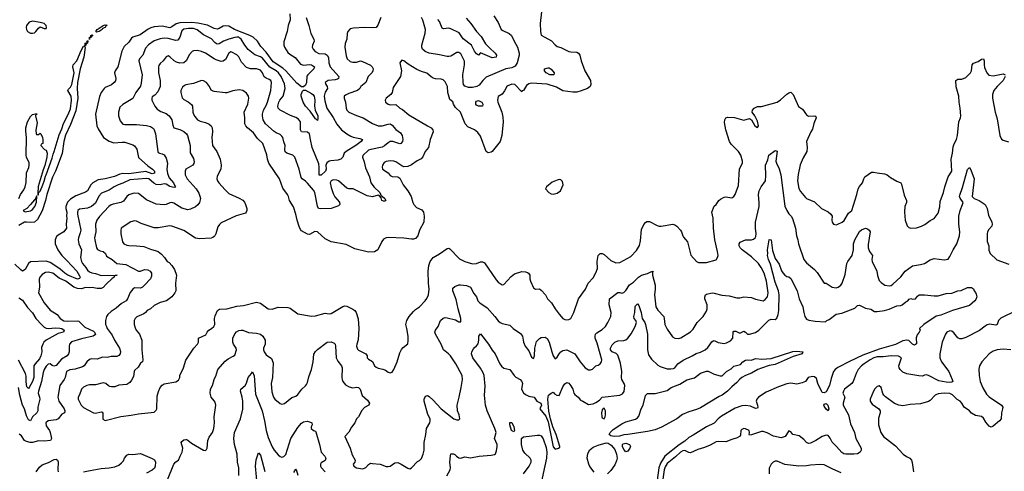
# Model space of a CAD drawing. Header units: inches. Extents: x 1552611 to 1694776, y 811966 to 917215.
# Tile 129 of 256: x 1608020 to 1618043, y 852236 to 856829. Entities that reach past the tile are written whole.
import ezdxf

# ---------------------------------------------------------------- set-up
doc = ezdxf.new("R2010")
doc.units = ezdxf.units.IN
doc.header["$MEASUREMENT"] = 0
doc.layers.add('B6805', color=7, linetype='Continuous')
doc.layers.add('B6815', color=7, linetype='Continuous')

msp = doc.modelspace()

# ---------------------------------------------------------------- linework, layer by layer
at = {"layer": 'B6805', "color": 5}
for points, elevation in [([(1610000, 856739), (1609999, 856739), (1609933, 856773), (1609835, 856795), (1609770, 856801), (1609650, 856798), (1609613, 856787), (1609570, 856755), (1609550, 856747), (1609470, 856762), (1609390, 856755), (1609354, 856746), (1609328, 856732), (1609246, 856674), (1609172, 856650), (1609159, 856641), (1609130, 856600), (1609085, 856555), (1609061, 856510), (1609018, 856350), (1608991, 856310), (1608986, 856290), (1608999, 856230), (1608994, 856206), (1608982, 856190), (1608953, 856167), (1608890, 856139), (1608879, 856130), (1608850, 856088), (1608831, 856049), (1608793, 855870), (1608806, 855750), (1608818, 855718), (1608873, 855630), (1608930, 855593), (1608978, 855578), (1609064, 855584), (1609090, 855582), (1609170, 855556), (1609190, 855545), (1609214, 855514), (1609230, 855429), (1609323, 855343), (1609373, 855310), (1609391, 855290), (1609393, 855267), (1609370, 855263), (1609305, 855285), (1609130, 855263), (1609070, 855265), (1609041, 855259), (1608985, 855235), (1608890, 855212), (1608818, 855202), (1608763, 855170), (1608745, 855150), (1608710, 855090), (1608690, 855074), (1608590, 855039), (1608536, 855004), (1608505, 854975), (1608489, 854930), (1608489, 854909), (1608499, 854870), (1608495, 854830), (1608501, 854810), (1608492, 854750), (1608497, 854710), (1608469, 854670), (1608410, 854638), (1608395, 854625), (1608380, 854590), (1608380, 854550), (1608407, 854490), (1608449, 854430), (1608501, 854381), (1608601, 854270), (1608630, 854225), (1608635, 854210), (1608630, 854197), (1608610, 854191), (1608510, 854231), (1608478, 854250), (1608431, 854291), (1608377, 854330), (1608330, 854359), (1608290, 854373), (1608130, 854365), (1608108, 854350), (1608077, 854290), (1608050, 854272), (1608030, 854284), (1607970, 854344)], 820), ([(1610000, 856605), (1609973, 856633), (1609890, 856676), (1609826, 856726), (1609790, 856739), (1609739, 856741), (1609690, 856732), (1609670, 856715), (1609650, 856650), (1609630, 856620), (1609610, 856617), (1609530, 856638), (1609490, 856640), (1609450, 856636), (1609390, 856615), (1609330, 856573), (1609301, 856539), (1609272, 856468), (1609241, 856430), (1609233, 856410), (1609266, 856270), (1609256, 856184), (1609248, 856152), (1609203, 856090), (1609171, 856029), (1609070, 855967), (1609041, 855939), (1609025, 855890), (1609027, 855850), (1609042, 855802), (1609070, 855768), (1609090, 855763), (1609210, 855763), (1609310, 855753), (1609350, 855742), (1609381, 855721), (1609390, 855710), (1609402, 855670), (1609425, 855490), (1609430, 855480), (1609444, 855470), (1609470, 855466), (1609490, 855454), (1609510, 855420), (1609523, 855370), (1609518, 855310), (1609524, 855264), (1609542, 855222), (1609586, 855170), (1609598, 855138), (1609606, 855130), (1609599, 855121), (1609574, 855126), (1609550, 855134), (1609510, 855156), (1609490, 855161), (1609451, 855149), (1609410, 855153), (1609385, 855165), (1609333, 855210), (1609310, 855215), (1609141, 855199), (1609070, 855166), (1609022, 855150), (1608981, 855130), (1608930, 855097), (1608854, 855066), (1608827, 855033), (1608790, 854963), (1608750, 854928), (1608710, 854911), (1608630, 854901), (1608613, 854890), (1608608, 854872), (1608609, 854850), (1608641, 854690), (1608637, 854663), (1608617, 854610), (1608616, 854590), (1608621, 854550), (1608650, 854490), (1608640, 854410), (1608648, 854370), (1608659, 854350), (1608693, 854310), (1608710, 854282), (1608730, 854264), (1608753, 854253), (1608790, 854249), (1608850, 854227), (1609011, 854230), (1608993, 854227), (1608982, 854218), (1608982, 854210), (1608962, 854198), (1608900, 854140), (1608870, 854104), (1608850, 854097), (1608810, 854095), (1608756, 854104), (1608730, 854101), (1608690, 854107), (1608648, 854092), (1608610, 854094), (1608570, 854110), (1608488, 854170), (1608421, 854201), (1608357, 854250), (1608310, 854261), (1608283, 854257), (1608250, 854239), (1608224, 854210), (1608219, 854190), (1608222, 854110), (1608213, 854050), (1608270, 853948), (1608330, 853876), (1608400, 853830), (1608433, 853790), (1608470, 853766), (1608503, 853763), (1608608, 853768), (1608623, 853763), (1608682, 853702), (1608770, 853661), (1608782, 853650), (1608790, 853629), (1608769, 853611), (1608650, 853584), (1608546, 853554), (1608526, 853530), (1608522, 853510), (1608522, 853450), (1608517, 853430), (1608504, 853410), (1608445, 853375), (1608390, 853313), (1608366, 853306), (1608350, 853312), (1608330, 853329), (1608310, 853326), (1608290, 853304), (1608270, 853271), (1608259, 853241), (1608241, 853150), (1608210, 853050), (1608207, 853030), (1608223, 852990), (1608224, 852970), (1608204, 852890), (1608204, 852850), (1608194, 852830), (1608151, 852790), (1608131, 852749), (1608110, 852760), (1608090, 852799), (1608068, 852870), (1608048, 852910), (1608021, 853010), (1608008, 853088)], 840), ([(1608010, 855010), (1608028, 855050), (1608062, 855098), (1608075, 855130), (1608085, 855175), (1608088, 855270), (1608114, 855326), (1608118, 855350), (1608115, 855375), (1608090, 855430), (1608086, 855450), (1608089, 855630), (1608083, 855697), (1608084, 855730), (1608101, 855790), (1608130, 855846), (1608150, 855865), (1608190, 855874), (1608194, 855870), (1608182, 855858), (1608182, 855850), (1608199, 855781), (1608185, 855705), (1608187, 855667), (1608190, 855662), (1608210, 855662), (1608230, 855674), (1608234, 855670), (1608252, 855632), (1608254, 855610), (1608254, 855570), (1608238, 855562), (1608234, 855550), (1608274, 855510), (1608290, 855502), (1608299, 855470), (1608296, 855430), (1608275, 855345), (1608258, 855302), (1608209, 855131), (1608203, 855063), (1608206, 855046), (1608210, 855047), (1608213, 855067), (1608220, 855080), (1608230, 855086), (1608250, 855131), (1608270, 855188), (1608281, 855239), (1608290, 855253), (1608350, 855420), (1608359, 855461), (1608372, 855490), (1608422, 855658), (1608450, 855718), (1608467, 855773), (1608515, 855865), (1608538, 855922), (1608546, 856010), (1608544, 856050), (1608509, 856110), (1608517, 856123), (1608538, 856142), (1608551, 856170), (1608573, 856287), (1608561, 856350), (1608565, 856370), (1608601, 856410), (1608645, 856515), (1608670, 856559), (1608679, 856559), (1608686, 856546), (1608673, 856447), (1608637, 856330), (1608608, 856192), (1608605, 856130), (1608612, 856030), (1608590, 855902), (1608536, 855764), (1608485, 855655), (1608468, 855592), (1608452, 855468), (1608386, 855290), (1608354, 855226), (1608296, 855050), (1608283, 854990), (1608250, 854885), (1608202, 854798), (1608169, 854771), (1608130, 854765), (1608090, 854771), (1608070, 854770), (1608010, 854736)], 780), ([(1610000, 856432), (1609910, 856490), (1609870, 856506), (1609825, 856515), (1609790, 856513), (1609775, 856505), (1609750, 856474), (1609715, 856410), (1609690, 856390), (1609650, 856387), (1609616, 856396), (1609591, 856411), (1609550, 856452), (1609530, 856461), (1609510, 856452), (1609479, 856410), (1609450, 856384), (1609436, 856364), (1609432, 856348), (1609434, 856290), (1609451, 856210), (1609450, 856149), (1609426, 856094), (1609397, 856063), (1609370, 856044), (1609364, 856030), (1609365, 856010), (1609395, 855950), (1609420, 855920), (1609457, 855897), (1609510, 855876), (1609542, 855850), (1609567, 855810), (1609578, 855758), (1609590, 855730), (1609650, 855712), (1609690, 855692), (1609717, 855670), (1609729, 855650), (1609755, 855550), (1609755, 855475), (1609790, 855419), (1609796, 855384), (1609794, 855366), (1609783, 855350), (1609711, 855309), (1609703, 855290), (1609706, 855250), (1609724, 855210), (1609815, 855110), (1609844, 855064), (1609855, 855035), (1609859, 855010), (1609850, 854970), (1609835, 854945), (1609810, 854926), (1609759, 854901), (1609730, 854897), (1609670, 854914), (1609590, 854964), (1609570, 854969), (1609550, 854967), (1609510, 854950), (1609490, 854946), (1609410, 854954), (1609310, 854996), (1609230, 855060), (1609190, 855066), (1609170, 855063), (1609132, 855048), (1609110, 855030), (1609075, 854985), (1609051, 854969), (1608970, 854953), (1608950, 854945), (1608929, 854930), (1608831, 854829), (1608806, 854790), (1608793, 854750), (1608794, 854670), (1608783, 854610), (1608784, 854590), (1608802, 854510), (1608813, 854493), (1608839, 854479), (1608870, 854470), (1608892, 854450), (1608905, 854425), (1608962, 854390), (1609010, 854350), (1609100, 854340), (1609230, 854270), (1609250, 854272), (1609290, 854287), (1609324, 854284), (1609348, 854270), (1609360, 854250), (1609360, 854220), (1609350, 854193), (1609292, 854128), (1609270, 854109), (1609250, 854100), (1609190, 854102), (1609170, 854090), (1609144, 854056), (1609119, 853990), (1609103, 853970), (1609057, 853943), (1609003, 853897), (1608950, 853863), (1608916, 853830), (1608902, 853810), (1608894, 853770), (1608895, 853730), (1608902, 853710), (1608911, 853690), (1608962, 853622), (1608985, 853570), (1609037, 853490), (1609046, 853454), (1609042, 853430), (1609030, 853414), (1609010, 853405), (1608950, 853404), (1608910, 853395), (1608863, 853397), (1608810, 853376), (1608750, 853379), (1608730, 853373), (1608702, 853350), (1608675, 853310), (1608660, 853300), (1608585, 853275), (1608530, 853268), (1608495, 853250), (1608482, 853190), (1608474, 853170), (1608429, 853110), (1608408, 852990), (1608417, 852950), (1608473, 852870), (1608481, 852850), (1608480, 852840), (1608475, 852830), (1608450, 852816), (1608412, 852770), (1608390, 852761), (1608310, 852751), (1608287, 852730), (1608290, 852698), (1608323, 852650), (1608329, 852630), (1608344, 852570), (1608335, 852550), (1608270, 852542), (1608210, 852547), (1608150, 852530), (1608128, 852528), (1608090, 852539), (1608070, 852550), (1608037, 852597), (1608014, 852614)], 860), ([(1610000, 856100), (1609990, 856102), (1609970, 856113), (1609952, 856150), (1609921, 856190), (1609890, 856208), (1609870, 856210), (1609790, 856181), (1609712, 856168), (1609699, 856161), (1609678, 856142), (1609660, 856110), (1609659, 856090), (1609673, 856033), (1609690, 856018), (1609735, 855995), (1609768, 855968), (1609780, 855950), (1609784, 855890), (1609789, 855869), (1609804, 855844), (1609831, 855811), (1609856, 855796), (1609910, 855783), (1609950, 855767), (1609970, 855750), (1609980, 855730), (1609983, 855690), (1609975, 855630), (1609983, 855550), (1610000, 855527)], 880), ([(1610000, 854625), (1609987, 854613), (1609970, 854607), (1609850, 854599), (1609810, 854606), (1609690, 854684), (1609570, 854730), (1609550, 854734), (1609430, 854712), (1609390, 854712), (1609255, 854755), (1609210, 854780), (1609190, 854784), (1609150, 854773), (1609053, 854710), (1609048, 854690), (1609050, 854650), (1609066, 854570), (1609079, 854550), (1609110, 854535), (1609130, 854532), (1609210, 854530), (1609282, 854522), (1609350, 854494), (1609410, 854480), (1609430, 854470), (1609463, 854443), (1609493, 854410), (1609521, 854370), (1609540, 854360), (1609570, 854330), (1609595, 854290), (1609616, 854230), (1609606, 854150), (1609609, 854070), (1609600, 854050), (1609568, 854012), (1609515, 853970), (1609450, 853952), (1609390, 853923), (1609350, 853888), (1609317, 853870), (1609301, 853850), (1609283, 853837), (1609214, 853806), (1609197, 853790), (1609185, 853770), (1609184, 853730), (1609195, 853695), (1609207, 853670), (1609238, 853630), (1609263, 853570), (1609262, 853470), (1609275, 853370), (1609270, 853349), (1609250, 853337), (1609226, 853294), (1609190, 853260), (1609185, 853250), (1609179, 853201), (1609158, 853162), (1609141, 853139), (1609110, 853120), (1609030, 853112), (1608990, 853097), (1608955, 853095), (1608939, 853099), (1608925, 853105), (1608897, 853130), (1608870, 853137), (1608790, 853117), (1608730, 853116), (1608705, 853110), (1608668, 853092), (1608649, 853070), (1608630, 853014), (1608614, 852990), (1608616, 852970), (1608647, 852910), (1608670, 852884), (1608770, 852830), (1608790, 852827), (1608850, 852841), (1608858, 852838), (1608867, 852827), (1608867, 852767), (1608890, 852753), (1609048, 852792), (1609154, 852806), (1609230, 852822), (1609390, 852837), (1609410, 852859), (1609415, 852870), (1609419, 853001), (1609432, 853048), (1609451, 853089), (1609470, 853111), (1609490, 853125), (1609610, 853147), (1609636, 853164), (1609649, 853190), (1609649, 853210), (1609686, 853290), (1609712, 853368), (1609794, 853490), (1609829, 853530), (1609839, 853550), (1609841, 853590), (1609915, 853625), (1609928, 853650), (1609946, 853670), (1609973, 853687), (1609997, 853710), (1610000, 853717)], 880), ([(1608010, 854001), (1608050, 853976), (1608101, 853901), (1608150, 853847), (1608184, 853790), (1608245, 853725), (1608270, 853703), (1608291, 853691), (1608310, 853688), (1608385, 853695), (1608430, 853693), (1608450, 853687), (1608473, 853670), (1608465, 853650), (1608410, 853637), (1608290, 853570), (1608267, 853550), (1608254, 853530), (1608243, 853497), (1608244, 853450), (1608236, 853410), (1608220, 853380), (1608176, 853330), (1608165, 853310), (1608163, 853190), (1608150, 853148), (1608117, 853090), (1608110, 853080), (1608094, 853094), (1608086, 853146), (1608085, 853205), (1608079, 853230), (1608007, 853367)], 820), ([(1610000, 852952), (1609968, 852990), (1609960, 853030), (1609963, 853070), (1609981, 853110), (1609998, 853170), (1610000, 853174)], 860), ([(1609526, 852150), (1609590, 852310), (1609610, 852334), (1609636, 852350), (1609652, 852390), (1609675, 852430), (1609680, 852470), (1609665, 852530), (1609670, 852538), (1609690, 852556), (1609710, 852561), (1609719, 852559), (1609733, 852553), (1609770, 852522), (1609890, 852451), (1609910, 852448), (1609921, 852459), (1609927, 852473), (1609935, 852550), (1609950, 852582), (1609984, 852630), (1609996, 852670), (1610000, 852701)], 860), ([(1608670, 852231), (1608736, 852244), (1608850, 852265), (1608930, 852271), (1608990, 852282), (1609030, 852299), (1609057, 852323), (1609076, 852344), (1609086, 852370), (1609110, 852402), (1609130, 852410), (1609170, 852406), (1609250, 852417), (1609370, 852367), (1609392, 852352), (1609401, 852330), (1609398, 852290), (1609391, 852269), (1609370, 852248), (1609310, 852217)], 860), ([(1608188, 852230), (1608222, 852278), (1608250, 852302), (1608313, 852327), (1608370, 852357), (1608390, 852361), (1608405, 852350), (1608411, 852331), (1608407, 852250), (1608411, 852230)], 860)]:
    msp.add_lwpolyline(points, dxfattribs=dict(at, elevation=elevation))
for points, elevation in [([(1608150, 856815), (1608117, 856803), (1608089, 856771), (1608086, 856750), (1608089, 856730), (1608101, 856710), (1608130, 856693), (1608150, 856691), (1608170, 856696), (1608185, 856710), (1608210, 856744), (1608230, 856756), (1608270, 856739), (1608290, 856739), (1608294, 856750), (1608289, 856770), (1608269, 856790), (1608230, 856802)], 820), ([(1608803, 856703), (1608795, 856710), (1608810, 856731), (1608870, 856771), (1608890, 856778), (1608912, 856772), (1608898, 856762), (1608890, 856750), (1608862, 856738), (1608858, 856730), (1608830, 856709)], 780), ([(1608682, 856562), (1608687, 856573), (1608688, 856590), (1608695, 856595), (1608708, 856592), (1608705, 856605), (1608710, 856616), (1608714, 856614), (1608710, 856590), (1608695, 856585), (1608690, 856562)], 780), ([(1608730, 856629), (1608730, 856650), (1608749, 856651), (1608743, 856663), (1608745, 856670), (1608756, 856676), (1608763, 856670), (1608755, 856665), (1608750, 856650), (1608731, 856649)], 780), ([(1608190, 855035), (1608179, 855001), (1608170, 854996), (1608131, 854949), (1608092, 854908), (1608056, 854890), (1608061, 854881), (1608075, 854875), (1608130, 854886), (1608150, 854898), (1608175, 854930), (1608190, 854972), (1608194, 855034)], 780)]:
    msp.add_lwpolyline(points, close=True, dxfattribs=dict(at, elevation=elevation))
at = {"layer": 'B6815', "color": 5}
for points, elevation in [([(1613331, 856910), (1613319, 856790), (1613320, 856710), (1613330, 856673), (1613435, 856615), (1613470, 856574), (1613490, 856558), (1613530, 856546), (1613610, 856507), (1613630, 856502), (1613690, 856500), (1613710, 856490), (1613723, 856470), (1613734, 856410), (1613774, 856310), (1613829, 856210), (1613833, 856170), (1613827, 856150), (1613799, 856130), (1613735, 856105), (1613690, 856093), (1613650, 856093), (1613550, 856107), (1613484, 856144), (1613390, 856175), (1613230, 856183), (1613203, 856177), (1613180, 856160), (1613150, 856109), (1613136, 856104), (1613130, 856095), (1613061, 856170), (1613030, 856175), (1612990, 856158), (1612980, 856150), (1612955, 856105), (1612930, 856072), (1612890, 856048), (1612884, 856010), (1612888, 855992), (1612929, 855889), (1612938, 855838), (1612940, 855790), (1612928, 855652), (1612910, 855592), (1612830, 855490), (1612818, 855482), (1612790, 855475), (1612768, 855488), (1612710, 855644), (1612683, 855683), (1612650, 855710), (1612581, 855741), (1612556, 855770), (1612508, 855890), (1612457, 855937), (1612437, 855970), (1612430, 855994), (1612397, 856017), (1612378, 856090), (1612374, 856150), (1612350, 856197), (1612330, 856216), (1612310, 856225), (1612253, 856227), (1612230, 856236), (1612208, 856248), (1612165, 856285), (1612110, 856301), (1612063, 856323), (1611976, 856376), (1611930, 856412), (1611910, 856417), (1611905, 856415), (1611891, 856389), (1611907, 856310), (1611898, 856250), (1611821, 856139), (1611811, 856089), (1611797, 856070), (1611749, 856030), (1611740, 856010), (1611744, 855990), (1611770, 855970), (1611790, 855963), (1611850, 855967), (1611888, 855930), (1611917, 855917), (1611983, 855863), (1612170, 855748), (1612210, 855730), (1612227, 855710), (1612228, 855690), (1612199, 855610), (1612182, 855530), (1612149, 855490), (1612125, 855435), (1612106, 855414), (1612067, 855393), (1612010, 855352), (1611970, 855335), (1611930, 855333), (1611910, 855342), (1611850, 855384), (1611830, 855392), (1611790, 855395), (1611752, 855388), (1611730, 855376), (1611712, 855350), (1611709, 855330), (1611714, 855310), (1611770, 855273), (1611790, 855246), (1611810, 855236), (1611870, 855230), (1611890, 855218), (1611925, 855150), (1611970, 855090), (1612004, 855030), (1612022, 854970), (1612033, 854950), (1612060, 854920), (1612114, 854894), (1612129, 854870), (1612139, 854830), (1612134, 854770), (1612090, 854690), (1612072, 854630), (1612050, 854604), (1612030, 854597), (1612010, 854597), (1611930, 854607), (1611770, 854614), (1611750, 854611), (1611723, 854597), (1611705, 854575), (1611665, 854490), (1611632, 854468), (1611570, 854466), (1611430, 854500), (1611344, 854544), (1611189, 854569), (1611130, 854601), (1611050, 854673), (1611024, 854676), (1610970, 854646), (1610950, 854648), (1610890, 854681), (1610877, 854697), (1610865, 854725), (1610845, 854790), (1610832, 854850), (1610807, 854927), (1610767, 854990), (1610755, 855030), (1610745, 855050), (1610697, 855117), (1610666, 855210), (1610556, 855370), (1610543, 855410), (1610536, 855456), (1610494, 855570), (1610442, 855622), (1610399, 855679), (1610339, 855730), (1610322, 855750), (1610313, 855770), (1610313, 855830), (1610306, 855890), (1610341, 855970), (1610352, 856030), (1610348, 856050), (1610330, 856082), (1610290, 856110), (1610255, 856115), (1610190, 856107), (1610130, 856086), (1610110, 856084), (1610000, 856100)], 880), ([(1610771, 856889), (1610773, 856827), (1610752, 856770), (1610743, 856710), (1610710, 856604), (1610708, 856570), (1610714, 856550), (1610750, 856496), (1610770, 856478), (1610824, 856444), (1610877, 856377), (1610910, 856365), (1610970, 856373), (1610990, 856370), (1611020, 856350), (1611013, 856330), (1610952, 856270), (1610944, 856256), (1610941, 856190), (1610930, 856162), (1610910, 856145), (1610890, 856147), (1610842, 856182), (1610729, 856310), (1610697, 856337), (1610601, 856401), (1610530, 856500), (1610475, 856555), (1610441, 856610), (1610396, 856650), (1610363, 856670), (1610208, 856728), (1610150, 856762), (1610110, 856768), (1610090, 856762), (1610050, 856738), (1610030, 856732), (1610000, 856739)], 820), ([(1611697, 856850), (1611667, 856773), (1611650, 856751), (1611610, 856746), (1611530, 856751), (1611417, 856743), (1611385, 856735), (1611361, 856710), (1611354, 856690), (1611350, 856630), (1611334, 856586), (1611329, 856550), (1611342, 856462), (1611354, 856430), (1611384, 856404), (1611410, 856397), (1611450, 856397), (1611490, 856410), (1611510, 856404), (1611590, 856365), (1611607, 856350), (1611617, 856330), (1611615, 856310), (1611607, 856293), (1611569, 856250), (1611543, 856190), (1611494, 856150), (1611482, 856130), (1611460, 856110), (1611370, 856079), (1611338, 856062), (1611324, 856050), (1611322, 856030), (1611335, 855990), (1611342, 855930), (1611350, 855910), (1611370, 855890), (1611450, 855854), (1611518, 855830), (1611612, 855772), (1611670, 855750), (1611710, 855751), (1611770, 855768), (1611790, 855769), (1611810, 855757), (1611850, 855712), (1611897, 855677), (1611913, 855653), (1611920, 855610), (1611917, 855590), (1611901, 855570), (1611890, 855566), (1611819, 855590), (1611790, 855589), (1611770, 855578), (1611735, 855545), (1611710, 855532), (1611594, 855510), (1611570, 855501), (1611512, 855448), (1611508, 855430), (1611525, 855385), (1611541, 855321), (1611580, 855230), (1611596, 855170), (1611630, 855125), (1611686, 855070), (1611698, 855038), (1611710, 855036), (1611738, 855010), (1611747, 854990), (1611736, 854984), (1611724, 854984), (1611706, 854990), (1611698, 855018), (1611681, 855041), (1611670, 855044), (1611610, 855028), (1611558, 855038), (1611415, 855110), (1611370, 855109), (1611350, 855115), (1611264, 855190), (1611250, 855197), (1611210, 855200), (1611190, 855192), (1611181, 855170), (1611190, 855122), (1611210, 855061), (1611229, 855029), (1611275, 854975), (1611280, 854950), (1611265, 854935), (1611190, 854909), (1611085, 854905), (1611061, 854910), (1611052, 854932), (1611024, 855070), (1611010, 855097), (1610950, 855167), (1610930, 855186), (1610894, 855210), (1610884, 855224), (1610865, 855310), (1610821, 855430), (1610802, 855450), (1610739, 855470), (1610724, 855484), (1610719, 855510), (1610724, 855550), (1610708, 855588), (1610699, 855630), (1610690, 855646), (1610670, 855662), (1610630, 855678), (1610610, 855691), (1610523, 855770), (1610500, 855810), (1610491, 855850), (1610492, 855870), (1610503, 855910), (1610530, 855956), (1610543, 855990), (1610576, 856110), (1610583, 856190), (1610578, 856210), (1610561, 856221), (1610530, 856233), (1610510, 856248), (1610492, 856290), (1610470, 856315), (1610430, 856329), (1610368, 856330), (1610330, 856342), (1610278, 856398), (1610250, 856452), (1610230, 856471), (1610179, 856499), (1610170, 856501), (1610148, 856490), (1610116, 856424), (1610090, 856408), (1610070, 856404), (1610020, 856420), (1610000, 856432)], 860), ([(1610935, 856850), (1610964, 856770), (1610983, 856690), (1611013, 856630), (1611016, 856610), (1611000, 856570), (1610998, 856550), (1611006, 856530), (1611027, 856507), (1611065, 856485), (1611130, 856482), (1611150, 856470), (1611163, 856443), (1611168, 856390), (1611182, 856350), (1611268, 856250), (1611266, 856230), (1611255, 856225), (1611230, 856217), (1611161, 856210), (1611129, 856190), (1611136, 856170), (1611150, 856150), (1611153, 856130), (1611128, 856092), (1611121, 856050), (1611125, 856005), (1611145, 855930), (1611210, 855835), (1611250, 855767), (1611296, 855710), (1611350, 855669), (1611390, 855646), (1611416, 855636), (1611482, 855622), (1611508, 855610), (1611495, 855590), (1611443, 855550), (1611342, 855490), (1611323, 855470), (1611309, 855430), (1611290, 855410), (1611258, 855402), (1611186, 855394), (1611170, 855390), (1611147, 855373), (1611138, 855350), (1611140, 855310), (1611132, 855290), (1611090, 855247), (1611070, 855247), (1611068, 855250), (1611069, 855329), (1611064, 855364), (1610998, 855530), (1610979, 855610), (1610971, 855670), (1610950, 855686), (1610889, 855690), (1610877, 855710), (1610877, 855790), (1610858, 855818), (1610830, 855835), (1610775, 855855), (1610670, 855910), (1610651, 855930), (1610649, 855950), (1610659, 855990), (1610668, 856012), (1610702, 856050), (1610721, 856130), (1610716, 856176), (1610681, 856250), (1610653, 856290), (1610632, 856310), (1610565, 856345), (1610490, 856437), (1610470, 856452), (1610412, 856472), (1610347, 856527), (1610311, 856570), (1610275, 856630), (1610262, 856642), (1610250, 856650), (1610230, 856653), (1610210, 856649), (1610150, 856632), (1610094, 856610), (1610050, 856583), (1610030, 856581), (1610010, 856594), (1610000, 856605)], 840), ([(1612848, 856868), (1612890, 856802), (1612920, 856730), (1612938, 856718), (1613004, 856690), (1613025, 856670), (1613052, 856610), (1613089, 856550), (1613105, 856490), (1613105, 856470), (1613084, 856390), (1613063, 856357), (1613030, 856341), (1612970, 856328), (1612770, 856246), (1612733, 856210), (1612696, 856164), (1612672, 856148), (1612630, 856138), (1612590, 856141), (1612552, 856152), (1612538, 856170), (1612533, 856193), (1612530, 856270), (1612547, 856370), (1612547, 856407), (1612510, 856483), (1612502, 856490), (1612490, 856497), (1612470, 856494), (1612410, 856459), (1612390, 856454), (1612370, 856455), (1612293, 856473), (1612189, 856489), (1612147, 856507), (1612122, 856530), (1612114, 856550), (1612114, 856570), (1612147, 856693), (1612150, 856730), (1612124, 856824), (1612110, 856850)], 860), ([(1612565, 856845), (1612614, 856790), (1612670, 856710), (1612717, 856657), (1612763, 856583), (1612802, 856542), (1612861, 856490), (1612875, 856470), (1612870, 856449), (1612830, 856442), (1612710, 856491), (1612690, 856468), (1612670, 856483), (1612650, 856510), (1612618, 856570), (1612536, 856636), (1612494, 856694), (1612410, 856737), (1612390, 856742), (1612335, 856735), (1612322, 856742), (1612295, 856810), (1612278, 856830)], 840), ([(1610000, 853717), (1610005, 853730), (1610004, 853790), (1610010, 853818), (1610035, 853870), (1610055, 853885), (1610130, 853887), (1610230, 853914), (1610297, 853923), (1610430, 853955), (1610470, 853947), (1610550, 853888), (1610590, 853884), (1610650, 853906), (1610750, 853902), (1610774, 853894), (1610850, 853839), (1610990, 853814), (1611030, 853818), (1611130, 853843), (1611170, 853838), (1611190, 853841), (1611310, 853912), (1611330, 853918), (1611350, 853914), (1611410, 853885), (1611430, 853870), (1611446, 853850), (1611466, 853786), (1611474, 853690), (1611466, 853574), (1611452, 853530), (1611450, 853510), (1611460, 853480), (1611470, 853467), (1611545, 853430), (1611556, 853410), (1611556, 853390), (1611570, 853376), (1611610, 853354), (1611633, 853310), (1611650, 853296), (1611670, 853285), (1611716, 853276), (1611744, 853264), (1611770, 853244), (1611790, 853237), (1611810, 853243), (1611829, 853270), (1611864, 853350), (1611890, 853442), (1611905, 853475), (1611924, 853496), (1611970, 853532), (1611975, 853565), (1611974, 853610), (1611962, 853690), (1611952, 853730), (1611962, 853770), (1611985, 853810), (1612030, 853862), (1612050, 853882), (1612090, 853908), (1612148, 853970), (1612165, 853995), (1612180, 854030), (1612188, 854090), (1612180, 854150), (1612177, 854270), (1612186, 854330), (1612199, 854370), (1612230, 854410), (1612293, 854447), (1612370, 854501), (1612390, 854504), (1612398, 854498), (1612498, 854398), (1612550, 854369), (1612630, 854346), (1612670, 854350), (1612710, 854367), (1612730, 854367), (1612750, 854356), (1612870, 854183), (1612890, 854161), (1612930, 854131), (1612950, 854135), (1613023, 854217), (1613056, 854244), (1613130, 854268), (1613170, 854266), (1613190, 854258), (1613201, 854250), (1613214, 854230), (1613214, 854194), (1613220, 854170), (1613250, 854103), (1613270, 854087), (1613310, 854091), (1613330, 854079), (1613372, 854030), (1613394, 853990), (1613432, 853950), (1613470, 853888), (1613510, 853834), (1613550, 853791), (1613570, 853779), (1613590, 853775), (1613610, 853779), (1613630, 853791), (1613661, 853850), (1613709, 853990), (1613779, 854090), (1613806, 854150), (1613857, 854203), (1613885, 854255), (1613902, 854298), (1613899, 854370), (1613910, 854431), (1613930, 854450), (1613950, 854450), (1613970, 854441), (1614039, 854379), (1614090, 854358), (1614130, 854361), (1614240, 854420), (1614298, 854482), (1614329, 854531), (1614341, 854579), (1614350, 854695), (1614374, 854746), (1614390, 854767), (1614404, 854776), (1614430, 854777), (1614510, 854736), (1614530, 854730), (1614550, 854729), (1614670, 854749), (1614690, 854743), (1614708, 854730), (1614746, 854690), (1614758, 854670), (1614769, 854630), (1614776, 854616), (1614818, 854570), (1614853, 854433), (1614911, 854370), (1614930, 854361), (1615010, 854359), (1615110, 854387), (1615125, 854410), (1615129, 854431), (1615125, 854470), (1615095, 854590), (1615083, 854710), (1615080, 854810), (1615067, 854870), (1615090, 854931), (1615110, 854951), (1615137, 854990), (1615155, 855005), (1615190, 855023), (1615210, 855026), (1615270, 855016), (1615290, 855031), (1615304, 855050), (1615336, 855144), (1615349, 855311), (1615377, 855370), (1615379, 855390), (1615360, 855450), (1615337, 855490), (1615263, 855563), (1615247, 855590), (1615208, 855710), (1615196, 855784), (1615198, 855810), (1615210, 855831), (1615230, 855838), (1615296, 855836), (1615390, 855807), (1615450, 855825), (1615471, 855811), (1615505, 855750), (1615530, 855732), (1615542, 855750), (1615530, 855798), (1615504, 855850), (1615475, 855890), (1615481, 855910), (1615497, 855930), (1615530, 855945), (1615570, 855946), (1615730, 855991), (1615766, 856014), (1615830, 856072), (1615850, 856086), (1615870, 856091), (1615894, 856070), (1615947, 855947), (1615990, 855919), (1616030, 855860), (1616050, 855847), (1616113, 855853), (1616126, 855846), (1616128, 855830), (1616105, 855775), (1616090, 855717), (1616072, 855688), (1616030, 855590), (1616038, 855530), (1616033, 855490), (1615995, 855425), (1615966, 855354), (1615944, 855256), (1615939, 855190), (1615953, 855113), (1615970, 855082), (1616021, 855021), (1616030, 855012), (1616110, 854976), (1616182, 854910), (1616250, 854876), (1616278, 854850), (1616292, 854830), (1616288, 854790), (1616292, 854770), (1616306, 854750), (1616330, 854744), (1616350, 854750), (1616393, 854770), (1616414, 854786), (1616458, 854862), (1616491, 854890), (1616543, 855050), (1616556, 855110), (1616568, 855132), (1616598, 855170), (1616612, 855210), (1616624, 855230), (1616690, 855279), (1616710, 855279), (1616750, 855270), (1616823, 855263), (1616850, 855251), (1616884, 855224), (1616948, 855188), (1616990, 855170), (1616998, 855158), (1617024, 855044), (1617048, 854990), (1617047, 854970), (1617029, 854930), (1617026, 854870), (1617034, 854790), (1617054, 854734), (1617070, 854716), (1617090, 854708), (1617150, 854714), (1617199, 854730), (1617235, 854745), (1617290, 854786), (1617330, 854808), (1617370, 854862), (1617386, 854926), (1617390, 854981), (1617424, 855070), (1617437, 855130), (1617472, 855230), (1617509, 855290), (1617503, 855410), (1617516, 855470), (1617523, 855537), (1617533, 855567), (1617555, 855610), (1617568, 855650), (1617579, 855790), (1617597, 855830), (1617599, 855850), (1617595, 855930), (1617582, 855990), (1617580, 856050), (1617553, 856147), (1617550, 856210), (1617570, 856224), (1617610, 856225), (1617650, 856240), (1617698, 856290), (1617709, 856310), (1617717, 856370), (1617730, 856388), (1617776, 856404), (1617810, 856427), (1617830, 856431), (1617838, 856410), (1617837, 856370), (1617843, 856343), (1617867, 856287), (1617885, 856265), (1617930, 856258), (1618030, 856278), (1618053, 856270)], 880), ([(1618052, 856250), (1618032, 856210), (1617969, 856151), (1617937, 856110), (1617924, 856070), (1617923, 856030), (1617950, 855890), (1617970, 855822), (1617996, 855650), (1618015, 855615), (1618030, 855604), (1618087, 855587)], 880), ([(1610000, 855527), (1610027, 855490), (1610060, 855410), (1610072, 855350), (1610067, 855310), (1610030, 855239), (1610027, 855210), (1610033, 855190), (1610046, 855170), (1610110, 855099), (1610150, 855063), (1610255, 855015), (1610293, 854993), (1610310, 854972), (1610320, 854950), (1610332, 854910), (1610333, 854887), (1610327, 854870), (1610317, 854863), (1610224, 854836), (1610070, 854762), (1610053, 854747), (1610038, 854722), (1610016, 854650), (1610005, 854630), (1610000, 854625)], 880), ([(1610000, 853174), (1610015, 853205), (1610036, 853270), (1610110, 853357), (1610141, 853379), (1610194, 853406), (1610210, 853419), (1610228, 853470), (1610223, 853490), (1610195, 853530), (1610188, 853550), (1610190, 853590), (1610210, 853634), (1610227, 853653), (1610250, 853668), (1610273, 853673), (1610290, 853673), (1610350, 853647), (1610430, 853642), (1610470, 853632), (1610495, 853610), (1610520, 853570), (1610519, 853530), (1610503, 853490), (1610502, 853470), (1610507, 853450), (1610530, 853422), (1610583, 853383), (1610599, 853339), (1610593, 853190), (1610580, 853130), (1610585, 853045), (1610605, 852990), (1610618, 852970), (1610670, 852926), (1610690, 852919), (1610715, 852925), (1610790, 852988), (1610830, 853002), (1610850, 853016), (1610891, 853070), (1610930, 853104), (1610941, 853119), (1610950, 853138), (1610962, 853198), (1610991, 853270), (1611008, 853350), (1611014, 853426), (1611030, 853453), (1611050, 853474), (1611150, 853550), (1611190, 853553), (1611220, 853540), (1611230, 853530), (1611236, 853510), (1611240, 853390), (1611257, 853357), (1611296, 853310), (1611301, 853290), (1611299, 853190), (1611301, 853170), (1611310, 853150), (1611335, 853115), (1611374, 853094), (1611410, 853086), (1611450, 853093), (1611470, 853088), (1611486, 853070), (1611506, 853006), (1611560, 852960), (1611582, 852930), (1611573, 852910), (1611530, 852886), (1611504, 852856), (1611470, 852790), (1611450, 852769), (1611430, 852730), (1611396, 852684), (1611370, 852633), (1611331, 852590), (1611385, 852470), (1611403, 852403), (1611435, 852350), (1611431, 852330), (1611416, 852310), (1611421, 852290), (1611450, 852271), (1611510, 852263), (1611530, 852267), (1611544, 852276), (1611570, 852306), (1611590, 852319), (1611610, 852314), (1611690, 852310), (1611750, 852285), (1611770, 852285), (1611790, 852290), (1611839, 852321), (1611870, 852325), (1611904, 852310), (1611970, 852268), (1611990, 852263), (1612010, 852271), (1612070, 852336), (1612090, 852345), (1612110, 852366), (1612128, 852412), (1612137, 852450), (1612137, 852530), (1612156, 852610), (1612160, 852670), (1612195, 852730), (1612200, 852750), (1612198, 852770), (1612175, 852815), (1612139, 852950), (1612138, 852970), (1612150, 852999), (1612170, 853007), (1612190, 852997), (1612230, 852960), (1612310, 852872), (1612441, 852770), (1612470, 852759), (1612490, 852761), (1612499, 852770), (1612495, 852810), (1612477, 852850), (1612473, 852910), (1612495, 852990), (1612515, 853090), (1612528, 853170), (1612524, 853210), (1612459, 853330), (1612404, 853410), (1612386, 853430), (1612333, 853473), (1612309, 853530), (1612254, 853630), (1612247, 853650), (1612253, 853670), (1612279, 853710), (1612305, 853770), (1612330, 853795), (1612350, 853800), (1612370, 853796), (1612455, 853775), (1612490, 853757), (1612510, 853758), (1612512, 853790), (1612482, 853890), (1612463, 853983), (1612428, 854070), (1612430, 854098), (1612450, 854117), (1612490, 854133), (1612507, 854133), (1612570, 854125), (1612610, 854110), (1612644, 854044), (1612669, 854010), (1612684, 853970), (1612704, 853950), (1612778, 853898), (1612857, 853810), (1612890, 853765), (1612910, 853748), (1612930, 853740), (1613010, 853724), (1613045, 853690), (1613119, 853639), (1613138, 853610), (1613149, 853550), (1613165, 853510), (1613203, 853463), (1613230, 853398), (1613250, 853384), (1613262, 853410), (1613265, 853490), (1613282, 853558), (1613310, 853588), (1613330, 853596), (1613370, 853601), (1613390, 853586), (1613410, 853549), (1613436, 853450), (1613450, 853412), (1613470, 853381), (1613490, 853398), (1613511, 853430), (1613530, 853450), (1613550, 853464), (1613590, 853473), (1613672, 853430), (1613726, 853350), (1613776, 853290), (1613810, 853267), (1613832, 853268), (1613850, 853275), (1613885, 853310), (1613910, 853316), (1613930, 853328), (1613944, 853350), (1613945, 853370), (1613930, 853430), (1613898, 853538), (1613879, 853590), (1613877, 853610), (1613883, 853630), (1613895, 853645), (1613950, 853677), (1613982, 853710), (1614008, 853750), (1614037, 853810), (1614041, 853850), (1614022, 853930), (1614025, 853990), (1614110, 854056), (1614130, 854055), (1614150, 854047), (1614170, 854053), (1614190, 854075), (1614228, 854132), (1614270, 854160), (1614320, 854210), (1614350, 854232), (1614412, 854248), (1614450, 854267), (1614455, 854265), (1614470, 854270), (1614463, 854257), (1614463, 854230), (1614488, 854130), (1614489, 854090), (1614483, 854030), (1614496, 853910), (1614515, 853875), (1614576, 853810), (1614582, 853790), (1614588, 853730), (1614610, 853683), (1614665, 853605), (1614690, 853589), (1614730, 853587), (1614750, 853593), (1614850, 853655), (1614877, 853683), (1614918, 853750), (1614979, 853810), (1615010, 853866), (1615018, 853890), (1615017, 853930), (1614994, 853990), (1614993, 854007), (1615000, 854030), (1615010, 854039), (1615070, 854050), (1615090, 854049), (1615168, 854028), (1615241, 854021), (1615322, 854002), (1615350, 854001), (1615390, 854010), (1615470, 854005), (1615510, 853988), (1615589, 853969), (1615610, 853982), (1615631, 854010), (1615640, 854050), (1615624, 854170), (1615597, 854250), (1615568, 854310), (1615540, 854350), (1615470, 854416), (1615374, 854490), (1615355, 854510), (1615344, 854530), (1615343, 854550), (1615354, 854566), (1615407, 854590), (1615470, 854590), (1615490, 854596), (1615508, 854610), (1615515, 854625), (1615517, 854650), (1615510, 854710), (1615510, 854770), (1615548, 854928), (1615548, 854968), (1615540, 855050), (1615548, 855090), (1615568, 855130), (1615611, 855189), (1615617, 855243), (1615611, 855349), (1615635, 855405), (1615646, 855450), (1615710, 855500), (1615730, 855492), (1615719, 855390), (1615723, 855370), (1615751, 855311), (1615767, 855250), (1615810, 854934), (1615830, 854888), (1615850, 854856), (1615874, 854830), (1615886, 854806), (1615917, 854710), (1615928, 854630), (1615941, 854590), (1615948, 854550), (1616003, 854390), (1616030, 854356), (1616110, 854288), (1616139, 854259), (1616210, 854151), (1616230, 854148), (1616290, 854110), (1616310, 854104), (1616330, 854103), (1616351, 854109), (1616379, 854130), (1616393, 854150), (1616423, 854237), (1616441, 854350), (1616450, 854370), (1616493, 854430), (1616508, 854490), (1616507, 854550), (1616521, 854590), (1616570, 854676), (1616590, 854693), (1616630, 854708), (1616650, 854703), (1616667, 854690), (1616676, 854670), (1616657, 854543), (1616657, 854510), (1616670, 854470), (1616703, 854430), (1616696, 854390), (1616698, 854370), (1616746, 854270), (1616751, 854229), (1616770, 854177), (1616790, 854156), (1616826, 854130), (1616870, 854123), (1616890, 854127), (1616910, 854138), (1616990, 854214), (1617035, 854270), (1617110, 854326), (1617190, 854338), (1617230, 854350), (1617290, 854388), (1617330, 854400), (1617430, 854388), (1617470, 854393), (1617490, 854421), (1617521, 854490), (1617560, 854550), (1617588, 854632), (1617592, 854670), (1617580, 854750), (1617581, 854830), (1617594, 854890), (1617619, 854950), (1617623, 854970), (1617594, 855014), (1617588, 855030), (1617590, 855046), (1617618, 855122), (1617670, 855305), (1617690, 855326), (1617703, 855303), (1617738, 855210), (1617716, 855030), (1617735, 855010), (1617787, 854990), (1617850, 854951), (1617868, 854908), (1617881, 854841), (1617916, 854770), (1617920, 854750), (1617916, 854730), (1617886, 854694), (1617872, 854670), (1617869, 854651), (1617870, 854574), (1617884, 854530), (1617885, 854485), (1617900, 854450), (1617968, 854388), (1618090, 854342)], 860), ([(1612369, 852190), (1612402, 852250), (1612406, 852270), (1612399, 852330), (1612405, 852395), (1612410, 852413), (1612435, 852415), (1612450, 852408), (1612465, 852390), (1612490, 852374), (1612510, 852370), (1612550, 852384), (1612610, 852373), (1612698, 852390), (1612821, 852399), (1612854, 852406), (1612865, 852415), (1612875, 852445), (1612881, 852490), (1612879, 852510), (1612855, 852570), (1612869, 852630), (1612858, 852670), (1612780, 852850), (1612762, 852910), (1612751, 853010), (1612757, 853103), (1612747, 853210), (1612737, 853237), (1612710, 853285), (1612633, 853390), (1612620, 853430), (1612623, 853450), (1612638, 853482), (1612650, 853497), (1612670, 853512), (1612686, 853534), (1612693, 853570), (1612694, 853610), (1612710, 853636), (1612792, 853530), (1612828, 853468), (1612860, 853430), (1612908, 853330), (1612926, 853306), (1612950, 853285), (1613010, 853273), (1613053, 853210), (1613070, 853195), (1613115, 853170), (1613130, 853151), (1613140, 853130), (1613129, 853070), (1613150, 853033), (1613170, 853018), (1613202, 853002), (1613258, 852990), (1613285, 852950), (1613326, 852930), (1613331, 852910), (1613315, 852870), (1613376, 852796), (1613399, 852739), (1613450, 852485), (1613470, 852463), (1613506, 852470), (1613517, 852483), (1613517, 852490), (1613480, 852610), (1613448, 852688), (1613424, 852770), (1613408, 852848), (1613396, 852970), (1613404, 853010), (1613430, 853032), (1613450, 853041), (1613464, 853024), (1613489, 853009), (1613510, 853008), (1613550, 853095), (1613570, 853127), (1613590, 853140), (1613610, 853133), (1613630, 853105), (1613651, 853071), (1613660, 853030), (1613670, 853018), (1613706, 852990), (1613730, 852959), (1613754, 852950), (1613810, 852915), (1613857, 852923), (1613885, 852935), (1613921, 852959), (1613949, 852990), (1614130, 853010), (1614157, 853023), (1614172, 853048), (1614179, 853110), (1614174, 853130), (1614151, 853170), (1614145, 853190), (1614151, 853250), (1614136, 853336), (1614110, 853416), (1614093, 853433), (1614050, 853452), (1614035, 853470), (1614034, 853490), (1614050, 853523), (1614078, 853550), (1614110, 853563), (1614170, 853568), (1614190, 853574), (1614211, 853589), (1614245, 853635), (1614286, 853710), (1614300, 853750), (1614293, 853770), (1614275, 853790), (1614272, 853810), (1614282, 853850), (1614287, 853910), (1614290, 853919), (1614310, 853940), (1614324, 853924), (1614348, 853850), (1614355, 853790), (1614384, 853750), (1614391, 853730), (1614410, 853630), (1614411, 853471), (1614421, 853421), (1614450, 853378), (1614515, 853315), (1614541, 853301), (1614610, 853279), (1614650, 853279), (1614677, 853283), (1614690, 853290), (1614721, 853330), (1614775, 853365), (1614867, 853410), (1614905, 853435), (1614950, 853449), (1614997, 853470), (1615026, 853494), (1615066, 853554), (1615078, 853562), (1615090, 853567), (1615130, 853547), (1615190, 853537), (1615216, 853544), (1615256, 853564), (1615278, 853590), (1615282, 853650), (1615290, 853662), (1615310, 853660), (1615350, 853641), (1615390, 853660), (1615410, 853651), (1615430, 853632), (1615450, 853630), (1615510, 853647), (1615545, 853670), (1615646, 853774), (1615670, 853783), (1615710, 853781), (1615726, 853794), (1615741, 853830), (1615748, 853872), (1615751, 854030), (1615743, 854070), (1615710, 854160), (1615662, 854342), (1615641, 854390), (1615632, 854430), (1615636, 854450), (1615632, 854490), (1615649, 854589), (1615650, 854593), (1615670, 854591), (1615683, 854483), (1615710, 854402), (1615750, 854342), (1615776, 854276), (1615790, 854253), (1615810, 854230), (1615830, 854218), (1615850, 854213), (1615870, 854196), (1615934, 854070), (1615956, 853990), (1615992, 853910), (1616001, 853850), (1616013, 853810), (1616030, 853785), (1616053, 853773), (1616117, 853763), (1616223, 853757), (1616235, 853770), (1616260, 853780), (1616330, 853833), (1616390, 853845), (1616523, 853897), (1616550, 853921), (1616570, 853925), (1616630, 853896), (1616685, 853885), (1616721, 853861), (1616750, 853860), (1616822, 853870), (1616870, 853884), (1616950, 853918), (1616990, 853924), (1617004, 853930), (1617041, 853959), (1617062, 853970), (1617074, 853986), (1617090, 853994), (1617108, 853988), (1617139, 853990), (1617161, 854019), (1617178, 854030), (1617230, 854032), (1617330, 854020), (1617370, 854020), (1617450, 854043), (1617510, 854048), (1617569, 854070), (1617605, 854075), (1617670, 854106), (1617710, 854105), (1617730, 854091), (1617736, 854070), (1617750, 854055), (1617758, 854038), (1617765, 854010), (1617755, 853985), (1617742, 853970), (1617690, 853923), (1617516, 853870), (1617396, 853824), (1617350, 853813), (1617224, 853730), (1617181, 853690), (1617186, 853670), (1617177, 853650), (1617156, 853624), (1617147, 853593), (1617148, 853532), (1617130, 853520), (1617110, 853528), (1617070, 853568), (1617050, 853571), (1617010, 853564), (1616935, 853525), (1616770, 853478), (1616604, 853416), (1616466, 853354), (1616348, 853292), (1616321, 853270), (1616305, 853250), (1616280, 853180), (1616265, 853110), (1616230, 853044), (1616210, 853035), (1616190, 853038), (1616184, 853044), (1616145, 853130), (1616130, 853181), (1616110, 853196), (1616090, 853199), (1616046, 853190), (1616019, 853150), (1615985, 853135), (1615930, 853123), (1615870, 853131), (1615830, 853127), (1615743, 853097), (1615620, 853040), (1615540, 852990), (1615523, 852970), (1615516, 852950), (1615530, 852910), (1615534, 852890), (1615530, 852879), (1615510, 852876), (1615458, 852898), (1615410, 852906), (1615370, 852901), (1615303, 852877), (1615163, 852797), (1615131, 852770), (1615090, 852725), (1615010, 852689), (1614877, 852603), (1614830, 852579), (1614790, 852544), (1614734, 852506), (1614589, 852391), (1614542, 852318), (1614525, 852270), (1614499, 852070)], 840), ([(1618168, 853870), (1618007, 853793), (1617985, 853770), (1617970, 853730), (1617956, 853724), (1617892, 853732), (1617870, 853726), (1617847, 853713), (1617790, 853667), (1617650, 853598), (1617610, 853584), (1617590, 853583), (1617570, 853592), (1617530, 853645), (1617510, 853660), (1617490, 853664), (1617458, 853650), (1617444, 853630), (1617409, 853550), (1617388, 853432), (1617387, 853390), (1617404, 853350), (1617478, 853250), (1617514, 853170), (1617518, 853150), (1617510, 853143), (1617490, 853139), (1617450, 853142), (1617375, 853155), (1617270, 853212), (1617250, 853218), (1617230, 853215), (1617210, 853205), (1617174, 853206), (1617050, 853228), (1617010, 853245), (1616984, 853270), (1616973, 853290), (1616970, 853310), (1616998, 853390), (1616967, 853407), (1616891, 853411), (1616810, 853401), (1616750, 853401), (1616714, 853390), (1616676, 853370), (1616617, 853330), (1616590, 853309), (1616555, 853270), (1616534, 853230), (1616503, 853150), (1616490, 853130), (1616418, 853070), (1616405, 853050), (1616400, 853030), (1616419, 852990), (1616404, 852930), (1616404, 852910), (1616456, 852810), (1616478, 852718), (1616518, 852630), (1616533, 852570), (1616586, 852470), (1616586, 852450), (1616576, 852430), (1616550, 852414), (1616511, 852409), (1616430, 852411), (1616410, 852415), (1616390, 852426), (1616336, 852490), (1616291, 852531), (1616270, 852574), (1616250, 852599), (1616230, 852603), (1616190, 852591), (1616126, 852550), (1616070, 852523), (1616050, 852519), (1616030, 852528), (1616001, 852561), (1615956, 852596), (1615892, 852612), (1615870, 852636), (1615850, 852647), (1615812, 852590), (1615770, 852576), (1615695, 852595), (1615630, 852629), (1615590, 852641), (1615570, 852641), (1615470, 852607), (1615450, 852605), (1615445, 852610), (1615449, 852630), (1615446, 852650), (1615410, 852668), (1615390, 852670), (1615370, 852661), (1615360, 852650), (1615356, 852604), (1615348, 852590), (1615324, 852576), (1615270, 852561), (1615210, 852535), (1615130, 852540), (1615110, 852537), (1615050, 852503), (1614990, 852478), (1614922, 852458), (1614850, 852423), (1614830, 852427), (1614790, 852447), (1614770, 852443), (1614746, 852430), (1614697, 852383), (1614610, 852317), (1614590, 852282), (1614579, 852250), (1614560, 852110)], 860), ([(1618109, 853471), (1618030, 853479), (1617970, 853470), (1617930, 853457), (1617890, 853430), (1617816, 853350), (1617790, 853310), (1617784, 853276), (1617786, 853210), (1617799, 853150), (1617826, 853086), (1617861, 853021), (1617890, 852992), (1618016, 852910), (1618028, 852890), (1618026, 852870), (1618013, 852830), (1618010, 852770), (1617995, 852750), (1617930, 852694), (1617910, 852686), (1617890, 852695), (1617855, 852735), (1617830, 852777), (1617810, 852793), (1617750, 852804), (1617710, 852829), (1617689, 852850), (1617633, 852890), (1617612, 852930), (1617593, 852950), (1617565, 852965), (1617515, 853015), (1617490, 853026), (1617430, 853030), (1617370, 853024), (1617341, 853010), (1617290, 852956), (1617270, 852947), (1617190, 852923), (1617086, 852914), (1617010, 852902), (1616970, 852910), (1616926, 852926), (1616834, 852994), (1616817, 853010), (1616808, 853028), (1616790, 853090), (1616770, 853106), (1616750, 853098), (1616726, 853074), (1616713, 853050), (1616678, 852970), (1616678, 852950), (1616699, 852919), (1616767, 852870), (1616778, 852850), (1616779, 852830), (1616764, 852776), (1616761, 852730), (1616763, 852710), (1616785, 852630), (1616814, 852590), (1616934, 852494), (1617012, 852412), (1617047, 852387), (1617081, 852370), (1617099, 852350), (1617106, 852326), (1617118, 852230)], 880), ([(1610252, 852192), (1610250, 852270), (1610237, 852330), (1610234, 852410), (1610206, 852510), (1610199, 852570), (1610206, 852630), (1610266, 852770), (1610292, 852868), (1610293, 852950), (1610286, 852990), (1610268, 853050), (1610270, 853070), (1610315, 853110), (1610328, 853132), (1610346, 853190), (1610380, 853230), (1610390, 853248), (1610406, 853206), (1610422, 853022), (1610487, 852850), (1610513, 852750), (1610530, 852651), (1610550, 852580), (1610590, 852485), (1610610, 852452), (1610650, 852403), (1610670, 852387), (1610690, 852381), (1610710, 852387), (1610730, 852408), (1610780, 852570), (1610850, 852681), (1610890, 852727), (1610910, 852738), (1610945, 852745), (1610970, 852741), (1610995, 852730), (1610996, 852710), (1610987, 852690), (1610987, 852670), (1611010, 852651), (1611030, 852646), (1611036, 852636), (1611071, 852510), (1611089, 852430), (1611126, 852390), (1611136, 852370), (1611130, 852345), (1611090, 852324), (1611083, 852310), (1611083, 852290), (1611090, 852274), (1611130, 852231)], 840), ([(1610000, 852701), (1610004, 852730), (1610001, 852790), (1610018, 852910), (1610010, 852941), (1610000, 852952)], 860), ([(1613148, 852212), (1613207, 852290), (1613225, 852330), (1613225, 852350), (1613215, 852370), (1613161, 852421), (1613143, 852450), (1613128, 852510), (1613127, 852570), (1613150, 852588), (1613290, 852605), (1613310, 852604), (1613330, 852596), (1613350, 852565), (1613379, 852479), (1613386, 852430), (1613382, 852370), (1613321, 852090)], 820), ([(1613868, 852228), (1613825, 852285), (1613813, 852310), (1613796, 852370), (1613802, 852418), (1613825, 852455), (1613859, 852481), (1613910, 852502), (1613990, 852525), (1614010, 852524), (1614042, 852502), (1614077, 852457), (1614097, 852410), (1614102, 852370), (1614096, 852344), (1614077, 852303), (1614036, 852244), (1614005, 852210)], 820), ([(1610440, 852070), (1610421, 852290), (1610427, 852353), (1610450, 852425), (1610470, 852399), (1610515, 852235)], 820), ([(1616382, 852222), (1616297, 852257), (1616210, 852301), (1616170, 852305), (1616070, 852298), (1616029, 852291), (1615950, 852290), (1615810, 852304), (1615730, 852339), (1615710, 852338), (1615690, 852330), (1615670, 852310), (1615649, 852269), (1615651, 852210)], 880), ([(1610810, 852225), (1610830, 852257), (1610833, 852253), (1610850, 852197)], 820)]:
    msp.add_lwpolyline(points, dxfattribs=dict(at, elevation=elevation))
for points, elevation in [([(1613450, 856268), (1613415, 856270), (1613378, 856290), (1613362, 856310), (1613364, 856330), (1613399, 856339), (1613410, 856339), (1613430, 856327), (1613462, 856290), (1613458, 856270)], 860), ([(1611050, 855804), (1611038, 855818), (1611030, 855821), (1610978, 855898), (1610929, 855949), (1610907, 855990), (1610885, 856050), (1610884, 856070), (1610899, 856101), (1610910, 856112), (1610930, 856111), (1610990, 856080), (1611005, 856070), (1611019, 856050), (1611024, 856010), (1611021, 855950), (1611029, 855909), (1611054, 855850), (1611055, 855825)], 820), ([(1612690, 855948), (1612670, 855961), (1612662, 855970), (1612662, 855978), (1612663, 855990), (1612670, 856001), (1612690, 856007), (1612724, 855990), (1612735, 855970), (1612730, 855948)], 860), ([(1613510, 855203), (1613490, 855198), (1613442, 855178), (1613383, 855130), (1613374, 855110), (1613407, 855070), (1613430, 855058), (1613450, 855055), (1613490, 855064), (1613524, 855090), (1613552, 855150), (1613544, 855184), (1613530, 855199)], 920), ([(1614070, 852591), (1614036, 852596), (1614022, 852610), (1614031, 852630), (1614060, 852660), (1614150, 852720), (1614190, 852739), (1614290, 852766), (1614310, 852779), (1614322, 852798), (1614345, 852870), (1614368, 852910), (1614390, 853008), (1614410, 853027), (1614490, 853027), (1614610, 853058), (1614652, 853088), (1614739, 853121), (1614810, 853165), (1614890, 853187), (1614950, 853235), (1615010, 853254), (1615030, 853255), (1615090, 853224), (1615150, 853208), (1615170, 853208), (1615216, 853250), (1615262, 853278), (1615290, 853304), (1615357, 853323), (1615383, 853350), (1615410, 853368), (1615430, 853370), (1615470, 853365), (1615510, 853382), (1615575, 853375), (1615670, 853385), (1615890, 853454), (1615930, 853457), (1615991, 853450), (1615987, 853430), (1615895, 853405), (1615710, 853324), (1615650, 853311), (1615570, 853285), (1615533, 853270), (1615470, 853233), (1615410, 853211), (1615370, 853189), (1615350, 853172), (1615321, 853139), (1615270, 853097), (1615226, 853050), (1615171, 853010), (1615142, 852998), (1614950, 852883), (1614910, 852865), (1614830, 852842), (1614767, 852813), (1614710, 852769), (1614555, 852685), (1614490, 852659), (1614410, 852641), (1614210, 852610), (1614170, 852607), (1614126, 852594)], 820), ([(1616250, 852852), (1616230, 852867), (1616210, 852898), (1616206, 852910), (1616210, 852920), (1616230, 852926), (1616246, 852910), (1616258, 852870)], 840), ([(1613970, 852878), (1613950, 852862), (1613942, 852830), (1613945, 852790), (1613950, 852781), (1613970, 852771), (1613981, 852790), (1613985, 852810), (1613984, 852850)], 840), ([(1613050, 852638), (1613028, 852650), (1613010, 852709), (1613010, 852731), (1613030, 852732), (1613050, 852687), (1613056, 852650)], 820), ([(1614190, 852433), (1614170, 852459), (1614157, 852490), (1614155, 852510), (1614163, 852517), (1614190, 852522), (1614228, 852508), (1614239, 852490), (1614231, 852470), (1614210, 852441)], 820)]:
    msp.add_lwpolyline(points, close=True, dxfattribs=dict(at, elevation=elevation))

doc.saveas('drawing.dxf')
